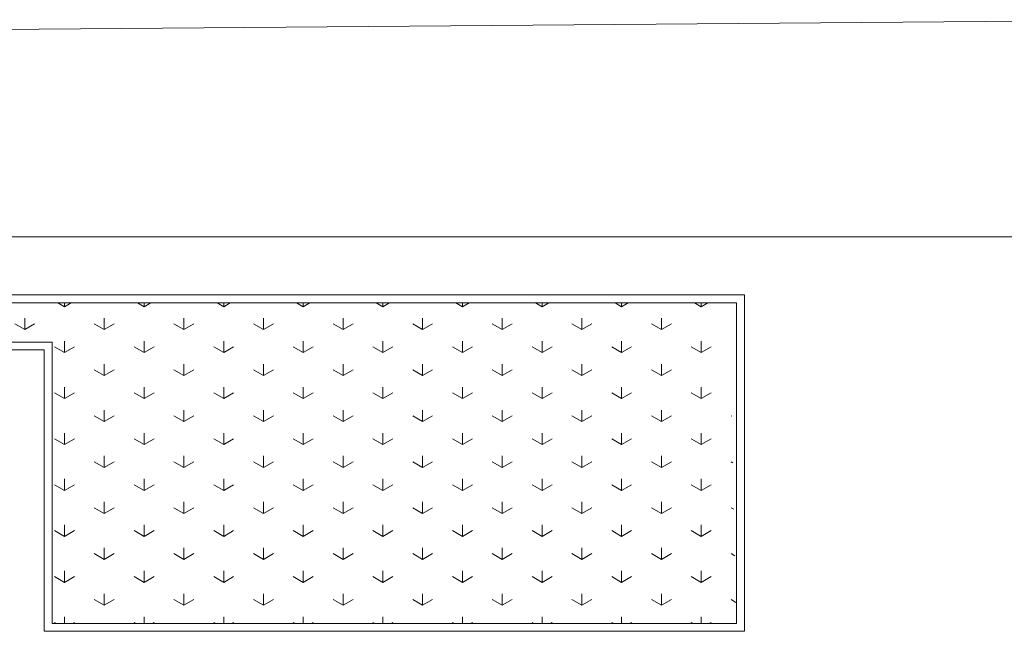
# Model space of a CAD drawing. Header units: millimetres. Extents: x -68772 to 137055, y -73300 to 19650.
# Tile 45 of 125: x 38362 to 45784, y -35530 to -30919. Entities that reach past the tile are written whole.
import ezdxf

# ---------------------------------------------------------------- set-up
doc = ezdxf.new("R2010")
doc.units = ezdxf.units.MM
doc.header["$MEASUREMENT"] = 0
for name, color, linetype, lineweight in [('Nowe_0_Nr_pióra__7', 7, 'Continuous', 5), ('Nowe_nawierzchnie_Nr_pióra__252', 250, 'Continuous', 18), ('Nowe_PROJEKT DWORCA_Nr_pióra__240', 7, 'Continuous', 13)]:
    doc.layers.add(name, color=color, linetype=linetype, lineweight=lineweight)

msp = doc.modelspace()

# ---------------------------------------------------------------- linework, layer by layer
at = {"layer": 'Nowe_0_Nr_pióra__7', "linetype": 'Continuous', "lineweight": 5}
msp.add_line((52243.4, -32556.1), (14375.3, -32556.1), dxfattribs=at)
at = {"layer": 'Nowe_nawierzchnie_Nr_pióra__252', "linetype": 'Continuous', "lineweight": 18}
for p, q in [((38700, -33082.2), (38649.9, -33053.2)), ((38700, -33082.2), (38700, -33053.2)), ((38700, -33082.2), (38750.1, -33053.2)), ((39300, -33082.2), (39249.9, -33053.2)), ((39300, -33082.2), (39300, -33053.2)), ((39300, -33082.2), (39350.1, -33053.2)), ((39900, -33082.2), (39849.9, -33053.2)), ((39900, -33082.2), (39900, -33053.2)), ((39900, -33082.2), (39950.1, -33053.2)), ((40500, -33082.2), (40449.9, -33053.2)), ((40500, -33082.2), (40500, -33053.2)), ((40500, -33082.2), (40550.1, -33053.2)), ((41100, -33082.2), (41049.9, -33053.2)), ((41100, -33082.2), (41100, -33053.2)), ((41100, -33082.2), (41150.1, -33053.2)), ((41700, -33082.2), (41649.9, -33053.2)), ((41700, -33082.2), (41700, -33053.2)), ((41700, -33082.2), (41750.1, -33053.2)), ((42300, -33082.2), (42249.9, -33053.2)), ((42300, -33082.2), (42300, -33053.2)), ((42300, -33082.2), (42350.1, -33053.2)), ((42900, -33082.2), (42849.9, -33053.2)), ((42900, -33082.2), (42900, -33053.2)), ((42900, -33082.2), (42950.1, -33053.2)), ((43500, -33082.2), (43449.9, -33053.2)), ((43500, -33082.2), (43500, -33053.2)), ((43500, -33082.2), (43550.1, -33053.2)), ((38400, -33255.4), (38400, -33168.8)), ((39000, -33255.4), (39000, -33168.8)), ((39600, -33255.4), (39600, -33168.8)), ((40200, -33255.4), (40200, -33168.8)), ((40800, -33255.4), (40800, -33168.8)), ((41400, -33255.4), (41400, -33168.8)), ((42000, -33255.4), (42000, -33168.8)), ((42600, -33255.4), (42600, -33168.8)), ((43200, -33255.4), (43200, -33168.8)), ((38400, -33255.4), (38325, -33212.1)), ((38400, -33255.4), (38475, -33212.1)), ((39000, -33255.4), (38925, -33212.1)), ((39000, -33255.4), (39075, -33212.1)), ((39600, -33255.4), (39525, -33212.1)), ((39600, -33255.4), (39675, -33212.1)), ((40200, -33255.4), (40125, -33212.1)), ((40200, -33255.4), (40275, -33212.1)), ((40800, -33255.4), (40725, -33212.1)), ((40800, -33255.4), (40875, -33212.1)), ((41400, -33255.4), (41325, -33212.1)), ((41400, -33255.4), (41475, -33212.1)), ((42000, -33255.4), (41925, -33212.1)), ((42000, -33255.4), (42075, -33212.1)), ((42600, -33255.4), (42525, -33212.1)), ((42600, -33255.4), (42675, -33212.1)), ((43200, -33255.4), (43125, -33212.1)), ((43200, -33255.4), (43275, -33212.1)), ((38700, -33428.6), (38625, -33385.3)), ((38700, -33428.6), (38700, -33342)), ((38700, -33428.6), (38775, -33385.3)), ((39300, -33428.6), (39225, -33385.3)), ((39300, -33428.6), (39300, -33342)), ((39300, -33428.6), (39375, -33385.3)), ((39900, -33428.6), (39825, -33385.3)), ((39900, -33428.6), (39900, -33342)), ((39900, -33428.6), (39975, -33385.3)), ((40500, -33428.6), (40425, -33385.3)), ((40500, -33428.6), (40500, -33342)), ((40500, -33428.6), (40575, -33385.3)), ((41100, -33428.6), (41025, -33385.3)), ((41100, -33428.6), (41100, -33342)), ((41100, -33428.6), (41175, -33385.3)), ((41700, -33428.6), (41625, -33385.3)), ((41700, -33428.6), (41700, -33342)), ((41700, -33428.6), (41775, -33385.3)), ((42300, -33428.6), (42225, -33385.3)), ((42300, -33428.6), (42300, -33342)), ((42300, -33428.6), (42375, -33385.3)), ((42900, -33428.6), (42825, -33385.3)), ((42900, -33428.6), (42900, -33342)), ((42900, -33428.6), (42975, -33385.3)), ((43500, -33428.6), (43425, -33385.3)), ((43500, -33428.6), (43500, -33342)), ((43500, -33428.6), (43575, -33385.3)), ((39000, -33601.8), (39000, -33515.2)), ((39600, -33601.8), (39600, -33515.2)), ((40200, -33601.8), (40200, -33515.2)), ((40800, -33601.8), (40800, -33515.2)), ((41400, -33601.8), (41400, -33515.2)), ((42000, -33601.8), (42000, -33515.2)), ((42600, -33601.8), (42600, -33515.2)), ((43200, -33601.8), (43200, -33515.2)), ((39000, -33601.8), (38925, -33558.5)), ((39000, -33601.8), (39075, -33558.5)), ((39600, -33601.8), (39525, -33558.5)), ((39600, -33601.8), (39675, -33558.5)), ((40200, -33601.8), (40125, -33558.5)), ((40200, -33601.8), (40275, -33558.5)), ((40800, -33601.8), (40725, -33558.5)), ((40800, -33601.8), (40875, -33558.5)), ((41400, -33601.8), (41325, -33558.5)), ((41400, -33601.8), (41475, -33558.5)), ((42000, -33601.8), (41925, -33558.5)), ((42000, -33601.8), (42075, -33558.5)), ((42600, -33601.8), (42525, -33558.5)), ((42600, -33601.8), (42675, -33558.5)), ((43200, -33601.8), (43125, -33558.5)), ((43200, -33601.8), (43275, -33558.5)), ((38700, -33775), (38700, -33688.4)), ((39300, -33775), (39300, -33688.4)), ((39900, -33775), (39900, -33688.4)), ((40500, -33775), (40500, -33688.4)), ((41100, -33775), (41100, -33688.4)), ((41700, -33775), (41700, -33688.4)), ((42300, -33775), (42300, -33688.4)), ((42900, -33775), (42900, -33688.4)), ((43500, -33775), (43500, -33688.4)), ((38700, -33775), (38625, -33731.7)), ((38700, -33775), (38775, -33731.7)), ((39300, -33775), (39225, -33731.7)), ((39300, -33775), (39375, -33731.7)), ((39900, -33775), (39825, -33731.7)), ((39900, -33775), (39975, -33731.7)), ((40500, -33775), (40425, -33731.7)), ((40500, -33775), (40575, -33731.7)), ((41100, -33775), (41025, -33731.7)), ((41100, -33775), (41175, -33731.7)), ((41700, -33775), (41625, -33731.7)), ((41700, -33775), (41775, -33731.7)), ((42300, -33775), (42225, -33731.7)), ((42300, -33775), (42375, -33731.7)), ((42900, -33775), (42825, -33731.7)), ((42900, -33775), (42975, -33731.7)), ((43500, -33775), (43425, -33731.7)), ((43500, -33775), (43575, -33731.7)), ((39000, -33948.2), (38925, -33904.9)), ((39000, -33948.2), (39000, -33861.6)), ((39000, -33948.2), (39075, -33904.9)), ((39600, -33948.2), (39525, -33904.9)), ((39600, -33948.2), (39600, -33861.6)), ((39600, -33948.2), (39675, -33904.9)), ((40200, -33948.2), (40125, -33904.9)), ((40200, -33948.2), (40200, -33861.6)), ((40200, -33948.2), (40275, -33904.9)), ((40800, -33948.2), (40725, -33904.9)), ((40800, -33948.2), (40800, -33861.6)), ((40800, -33948.2), (40875, -33904.9)), ((41400, -33948.2), (41325, -33904.9)), ((41400, -33948.2), (41400, -33861.6)), ((41400, -33948.2), (41475, -33904.9)), ((42000, -33948.2), (41925, -33904.9)), ((42000, -33948.2), (42000, -33861.6)), ((42000, -33948.2), (42075, -33904.9)), ((42600, -33948.2), (42525, -33904.9)), ((42600, -33948.2), (42600, -33861.6)), ((42600, -33948.2), (42675, -33904.9)), ((43200, -33948.2), (43125, -33904.9)), ((43200, -33948.2), (43200, -33861.6)), ((43200, -33948.2), (43275, -33904.9)), ((43729.3, -33907.4), (43725, -33904.9)), ((38700, -34121.4), (38700, -34034.8)), ((39300, -34121.4), (39300, -34034.8)), ((39900, -34121.4), (39900, -34034.8)), ((40500, -34121.4), (40500, -34034.8)), ((41100, -34121.4), (41100, -34034.8)), ((41700, -34121.4), (41700, -34034.8)), ((42300, -34121.4), (42300, -34034.8)), ((42900, -34121.4), (42900, -34034.8)), ((43500, -34121.4), (43500, -34034.8)), ((38700, -34121.4), (38625, -34078.1)), ((38700, -34121.4), (38775, -34078.1)), ((39300, -34121.4), (39225, -34078.1)), ((39300, -34121.4), (39375, -34078.1)), ((39900, -34121.4), (39825, -34078.1)), ((39900, -34121.4), (39975, -34078.1)), ((40500, -34121.4), (40425, -34078.1)), ((40500, -34121.4), (40575, -34078.1)), ((41100, -34121.4), (41025, -34078.1)), ((41100, -34121.4), (41175, -34078.1)), ((41700, -34121.4), (41625, -34078.1)), ((41700, -34121.4), (41775, -34078.1)), ((42300, -34121.4), (42225, -34078.1)), ((42300, -34121.4), (42375, -34078.1)), ((42900, -34121.4), (42825, -34078.1)), ((42900, -34121.4), (42975, -34078.1)), ((43500, -34121.4), (43425, -34078.1)), ((43500, -34121.4), (43575, -34078.1)), ((39000, -34294.6), (39000, -34208)), ((39600, -34294.6), (39600, -34208)), ((40200, -34294.6), (40200, -34208)), ((40800, -34294.6), (40800, -34208)), ((41400, -34294.6), (41400, -34208)), ((42000, -34294.6), (42000, -34208)), ((42600, -34294.6), (42600, -34208)), ((43200, -34294.6), (43200, -34208)), ((39000, -34294.6), (38925, -34251.3)), ((39000, -34294.6), (39075, -34251.3)), ((39600, -34294.6), (39525, -34251.3)), ((39600, -34294.6), (39675, -34251.3)), ((40200, -34294.6), (40125, -34251.3)), ((40200, -34294.6), (40275, -34251.3)), ((40800, -34294.6), (40725, -34251.3)), ((40800, -34294.6), (40875, -34251.3)), ((41400, -34294.6), (41325, -34251.3)), ((41400, -34294.6), (41475, -34251.3)), ((42000, -34294.6), (41925, -34251.3)), ((42000, -34294.6), (42075, -34251.3)), ((42600, -34294.6), (42525, -34251.3)), ((42600, -34294.6), (42675, -34251.3)), ((43200, -34294.6), (43125, -34251.3)), ((43200, -34294.6), (43275, -34251.3)), ((43737.3, -34258.4), (43725, -34251.3)), ((38700, -34467.8), (38625, -34424.5)), ((38700, -34467.8), (38700, -34381.2)), ((38700, -34467.8), (38775, -34424.5)), ((39300, -34467.8), (39225, -34424.5)), ((39300, -34467.8), (39300, -34381.2)), ((39300, -34467.8), (39375, -34424.5)), ((39900, -34467.8), (39825, -34424.5)), ((39900, -34467.8), (39900, -34381.2)), ((39900, -34467.8), (39975, -34424.5)), ((40500, -34467.8), (40425, -34424.5)), ((40500, -34467.8), (40500, -34381.2)), ((40500, -34467.8), (40575, -34424.5)), ((41100, -34467.8), (41025, -34424.5)), ((41100, -34467.8), (41100, -34381.2)), ((41100, -34467.8), (41175, -34424.5)), ((41700, -34467.8), (41625, -34424.5)), ((41700, -34467.8), (41700, -34381.2)), ((41700, -34467.8), (41775, -34424.5)), ((42300, -34467.8), (42225, -34424.5)), ((42300, -34467.8), (42300, -34381.2)), ((42300, -34467.8), (42375, -34424.5)), ((42900, -34467.8), (42825, -34424.5)), ((42900, -34467.8), (42900, -34381.2)), ((42900, -34467.8), (42975, -34424.5)), ((43500, -34467.8), (43425, -34424.5)), ((43500, -34467.8), (43500, -34381.2)), ((43500, -34467.8), (43575, -34424.5)), ((39000, -34641), (39000, -34554.4)), ((39600, -34641), (39600, -34554.4)), ((40200, -34641), (40200, -34554.4)), ((40800, -34641), (40800, -34554.4)), ((41400, -34641), (41400, -34554.4)), ((42000, -34641), (42000, -34554.4)), ((42600, -34641), (42600, -34554.4)), ((43200, -34641), (43200, -34554.4)), ((39000, -34641), (38925, -34597.7)), ((39000, -34641), (39075, -34597.7)), ((39600, -34641), (39525, -34597.7)), ((39600, -34641), (39675, -34597.7)), ((40200, -34641), (40125, -34597.7)), ((40200, -34641), (40275, -34597.7)), ((40800, -34641), (40725, -34597.7)), ((40800, -34641), (40875, -34597.7)), ((41400, -34641), (41325, -34597.7)), ((41400, -34641), (41475, -34597.7)), ((42000, -34641), (41925, -34597.7)), ((42000, -34641), (42075, -34597.7)), ((42600, -34641), (42525, -34597.7)), ((42600, -34641), (42675, -34597.7)), ((43200, -34641), (43125, -34597.7)), ((43200, -34641), (43275, -34597.7)), ((43745.3, -34609.5), (43725, -34597.7)), ((38700, -34814.2), (38700, -34727.6)), ((39300, -34814.2), (39300, -34727.6)), ((39900, -34814.2), (39900, -34727.6)), ((40500, -34814.2), (40500, -34727.6)), ((41100, -34814.2), (41100, -34727.6)), ((41700, -34814.2), (41700, -34727.6)), ((42300, -34814.2), (42300, -34727.6)), ((42900, -34814.2), (42900, -34727.6)), ((43500, -34814.2), (43500, -34727.6)), ((38700, -34814.2), (38625, -34770.9)), ((38700, -34814.2), (38775, -34770.9)), ((39300, -34814.2), (39225, -34770.9)), ((39300, -34814.2), (39375, -34770.9)), ((39900, -34814.2), (39825, -34770.9)), ((39900, -34814.2), (39975, -34770.9)), ((40500, -34814.2), (40425, -34770.9)), ((40500, -34814.2), (40575, -34770.9)), ((41100, -34814.2), (41025, -34770.9)), ((41100, -34814.2), (41175, -34770.9)), ((41700, -34814.2), (41625, -34770.9)), ((41700, -34814.2), (41775, -34770.9)), ((42300, -34814.2), (42225, -34770.9)), ((42300, -34814.2), (42375, -34770.9)), ((42900, -34814.2), (42825, -34770.9)), ((42900, -34814.2), (42975, -34770.9)), ((43500, -34814.2), (43425, -34770.9)), ((43500, -34814.2), (43575, -34770.9)), ((39000, -34987.4), (38925, -34944.1)), ((39000, -34987.4), (39000, -34900.8)), ((39000, -34987.4), (39075, -34944.1)), ((39600, -34987.4), (39525, -34944.1)), ((39600, -34987.4), (39600, -34900.8)), ((39600, -34987.4), (39675, -34944.1)), ((40200, -34987.4), (40125, -34944.1)), ((40200, -34987.4), (40200, -34900.8)), ((40200, -34987.4), (40275, -34944.1)), ((40800, -34987.4), (40725, -34944.1)), ((40800, -34987.4), (40800, -34900.8)), ((40800, -34987.4), (40875, -34944.1)), ((41400, -34987.4), (41325, -34944.1)), ((41400, -34987.4), (41400, -34900.8)), ((41400, -34987.4), (41475, -34944.1)), ((42000, -34987.4), (41925, -34944.1)), ((42000, -34987.4), (42000, -34900.8)), ((42000, -34987.4), (42075, -34944.1)), ((42600, -34987.4), (42525, -34944.1)), ((42600, -34987.4), (42600, -34900.8)), ((42600, -34987.4), (42675, -34944.1)), ((43200, -34987.4), (43125, -34944.1)), ((43200, -34987.4), (43200, -34900.8)), ((43200, -34987.4), (43275, -34944.1)), ((43753.3, -34960.5), (43725, -34944.1)), ((38700, -35160.6), (38700, -35074)), ((39300, -35160.6), (39300, -35074)), ((39900, -35160.6), (39900, -35074)), ((40500, -35160.6), (40500, -35074)), ((41100, -35160.6), (41100, -35074)), ((41700, -35160.6), (41700, -35074)), ((42300, -35160.6), (42300, -35074)), ((42900, -35160.6), (42900, -35074)), ((43500, -35160.6), (43500, -35074)), ((38700, -35160.6), (38625, -35117.3)), ((38700, -35160.6), (38775, -35117.3)), ((39300, -35160.6), (39225, -35117.3)), ((39300, -35160.6), (39375, -35117.3)), ((39900, -35160.6), (39825, -35117.3)), ((39900, -35160.6), (39975, -35117.3)), ((40500, -35160.6), (40425, -35117.3)), ((40500, -35160.6), (40575, -35117.3)), ((41100, -35160.6), (41025, -35117.3)), ((41100, -35160.6), (41175, -35117.3)), ((41700, -35160.6), (41625, -35117.3)), ((41700, -35160.6), (41775, -35117.3)), ((42300, -35160.6), (42225, -35117.3)), ((42300, -35160.6), (42375, -35117.3)), ((42900, -35160.6), (42825, -35117.3)), ((42900, -35160.6), (42975, -35117.3)), ((43500, -35160.6), (43425, -35117.3)), ((43500, -35160.6), (43575, -35117.3)), ((39000, -35333.8), (39000, -35247.2)), ((39600, -35333.8), (39600, -35247.2)), ((40200, -35333.8), (40200, -35247.2)), ((40800, -35333.8), (40800, -35247.2)), ((41400, -35333.8), (41400, -35247.2)), ((42000, -35333.8), (42000, -35247.2)), ((42600, -35333.8), (42600, -35247.2)), ((43200, -35333.8), (43200, -35247.2)), ((39000, -35333.8), (38925, -35290.5)), ((39000, -35333.8), (39075, -35290.5)), ((39600, -35333.8), (39525, -35290.5)), ((39600, -35333.8), (39675, -35290.5)), ((40200, -35333.8), (40125, -35290.5)), ((40200, -35333.8), (40275, -35290.5)), ((40800, -35333.8), (40725, -35290.5)), ((40800, -35333.8), (40875, -35290.5)), ((41400, -35333.8), (41325, -35290.5)), ((41400, -35333.8), (41475, -35290.5)), ((42000, -35333.8), (41925, -35290.5)), ((42000, -35333.8), (42075, -35290.5)), ((42600, -35333.8), (42525, -35290.5)), ((42600, -35333.8), (42675, -35290.5)), ((43200, -35333.8), (43125, -35290.5)), ((43200, -35333.8), (43275, -35290.5)), ((43761.4, -35311.5), (43725, -35290.5)), ((38635.5, -35469.8), (38625, -35463.7)), ((38700, -35469.8), (38700, -35420.4)), ((38764.5, -35469.8), (38775, -35463.7)), ((39235.5, -35469.8), (39225, -35463.7)), ((39300, -35469.8), (39300, -35420.4)), ((39364.5, -35469.8), (39375, -35463.7)), ((39835.5, -35469.8), (39825, -35463.7)), ((39900, -35469.8), (39900, -35420.4)), ((39964.5, -35469.8), (39975, -35463.7)), ((40435.5, -35469.8), (40425, -35463.7)), ((40500, -35469.8), (40500, -35420.4)), ((40564.5, -35469.8), (40575, -35463.7)), ((41035.5, -35469.8), (41025, -35463.7)), ((41100, -35469.8), (41100, -35420.4)), ((41164.5, -35469.8), (41175, -35463.7)), ((41635.5, -35469.8), (41625, -35463.7)), ((41700, -35469.8), (41700, -35420.4)), ((41764.5, -35469.8), (41775, -35463.7)), ((42235.5, -35469.8), (42225, -35463.7)), ((42300, -35469.8), (42300, -35420.4)), ((42364.5, -35469.8), (42375, -35463.7)), ((42835.5, -35469.8), (42825, -35463.7)), ((42900, -35469.8), (42900, -35420.4)), ((42964.5, -35469.8), (42975, -35463.7)), ((43435.5, -35469.8), (43425, -35463.7)), ((43500, -35469.8), (43500, -35420.4)), ((43564.5, -35469.8), (43575, -35463.7))]:
    msp.add_line(p, q, dxfattribs=at)
at = {"layer": 'Nowe_PROJEKT DWORCA_Nr_pióra__240', "linetype": 'Continuous', "lineweight": 13}
for p, q in [((47185.5, -30918.6), (24213.8, -31106.8)), ((23662.6, -32993.2), (43825, -32993.2)), ((43825, -32993.2), (43825, -35529.8)), ((23722.6, -33053.2), (43765, -33053.2)), ((43765, -33053.2), (43765, -35469.8)), ((38606, -33348.6), (23722.6, -33348.6)), ((38606, -35469.8), (38606, -33348.6)), ((38546, -33408.6), (23662.6, -33408.6)), ((38546, -35529.8), (38546, -33408.6)), ((43765, -35469.8), (38606, -35469.8)), ((43825, -35529.8), (38546, -35529.8))]:
    msp.add_line(p, q, dxfattribs=at)

doc.saveas('drawing.dxf')
